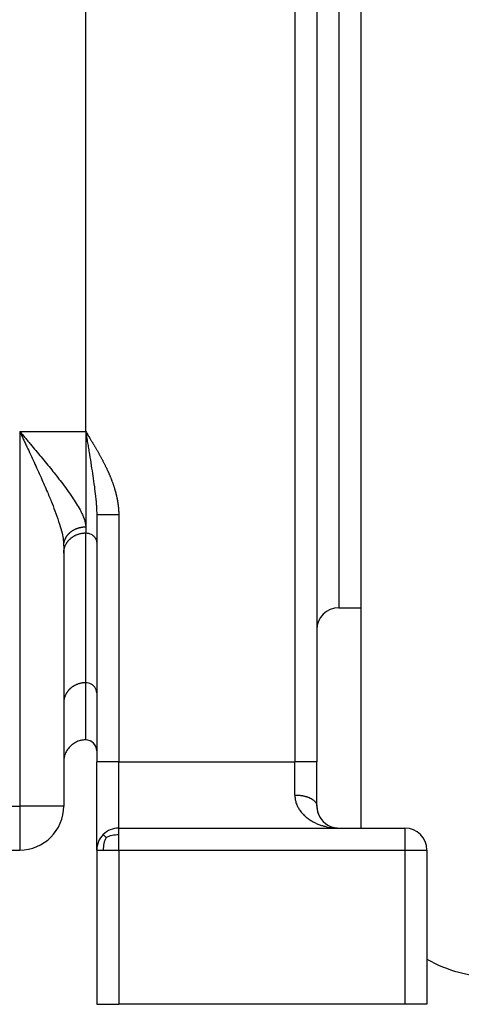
# Model space of a CAD drawing. Header units: inches. Extents: x -431 to 311, y -200 to 191.
# Tile 45 of 61: x 159 to 179, y -63 to -18. Entities that reach past the tile are written whole.
import ezdxf

# ---------------------------------------------------------------- set-up
doc = ezdxf.new("R2010")
doc.units = ezdxf.units.IN

# ---------------------------------------------------------------- blocks, each defined once
blk = doc.blocks.new('001_G23_G27_BF_B3_20W_30W_Motor_1_1__2', base_point=(70, -62.766))
at = {"color": 1, "linetype": 'Continuous'}
for p, q in [((171, 23.265), (171, -51.735)), ((173, 9.265), (173, -44.735)), ((161.5, -36.735), (161.5, 5.203)), ((158.5, -36.735), (161.5, -36.735)), ((158.5, -36.735), (158.5, -53.735)), ((161.5, -36.735), (161.5, -41.065)), ((161.5, -41.065), (161.5, -41.341)), ((161.5, -48.14), (161.5, -41.341)), ((161.5, -50.735), (161.5, -48.14)), ((163, -51.735), (171, -51.735)), ((121, -53.735), (158.5, -53.735)), ((160.5, -53.735), (158.5, -53.735)), ((158.5, -53.735), (158.5, -55.735)), ((176, -54.735), (176, -55.735)), ((163, -55.735), (173.866, -55.735)), ((163, -55.735), (163, -62.735)), ((173.866, -55.735), (176, -55.735)), ((176, -55.735), (176, -62.735))]:
    blk.add_line(p, q, dxfattribs=at)
at = {"color": 7, "linetype": 'Continuous'}
for p, q in [((172, 10.265), (172, -45.735)), ((174, 9.265), (174, -44.735)), ((162, -40.509), (162, -41.802)), ((160.5, -41.931), (160.5, -42.263)), ((162, -41.802), (162, -48.601)), ((160.5, -42.263), (160.5, -49.062)), ((173, -44.735), (174, -44.735)), ((174, -44.735), (174, -54.735)), ((172, -45.735), (172, -51.735)), ((162, -48.601), (162, -51.235)), ((160.5, -49.062), (160.5, -51.735)), ((162, -51.235), (162, -51.735)), ((160.5, -51.735), (160.5, -53.735)), ((162, -55.735), (162, -51.735)), ((172, -53.735), (172, -51.735)), ((163, -54.735), (172, -54.735)), ((172, -54.735), (172.134, -54.735)), ((172.134, -54.735), (173, -54.735)), ((173, -54.735), (176, -54.735)), ((121, -55.735), (158.5, -55.735)), ((162, -55.735), (162, -62.735)), ((177, -55.735), (177, -62.735)), ((162, -62.735), (163, -62.735)), ((176, -62.735), (163, -62.735)), ((177, -62.735), (176, -62.735))]:
    blk.add_line(p, q, dxfattribs=at)
for centre, radius, start, end in [((173, -45.735), 1, 90, 180), ((161.5, -51.235), 0.5, 0, 90), ((158.5, -53.735), 2, -90, 0), ((173, -53.735), 1, -180, -150.0471), ((173, -53.735), 1, -150.0471, -90), ((163, -55.735), 1, 90, 135), ((176, -55.735), 1, 0, 90), ((163, -55.735), 1, 135, 180), ((180, -55.485), 6, -120, -90)]:
    blk.add_arc(centre, radius, start, end, dxfattribs=at)
at = {"color": 1, "linetype": 'Continuous'}
for points, knots in [([(158.5, -36.735), (158.527, -36.792), (158.582, -36.908), (158.664, -37.082), (158.746, -37.257), (158.855, -37.489), (158.991, -37.779), (159.206, -38.243), (159.466, -38.813), (159.74, -39.437), (159.965, -39.981), (160.15, -40.463), (160.306, -40.914), (160.418, -41.318), (160.486, -41.65), (160.496, -41.843), (160.5, -41.931)], [0, 0, 0, 0, 0.190536, 0.385169, 0.576387, 0.769835, 1.155563, 1.535541, 2.306098, 3.034355, 3.580363, 4.072993, 4.580956, 5.012875, 5.330434, 5.593059, 5.593059, 5.593059, 5.593059]), ([(158.5, -36.735), (158.541, -36.782), (158.623, -36.879), (158.746, -37.024), (158.869, -37.17), (159.033, -37.363), (159.236, -37.604), (159.558, -37.991), (159.947, -38.464), (160.423, -39.067), (160.864, -39.666), (161.18, -40.163), (161.349, -40.499), (161.419, -40.67), (161.46, -40.799), (161.481, -40.888), (161.496, -40.974), (161.499, -41.033), (161.5, -41.065)], [0, 0, 0, 0, 0.188353, 0.38073, 0.569584, 0.760731, 1.141346, 1.515504, 2.270621, 2.978412, 3.819884, 4.503341, 4.740177, 4.949205, 5.055796, 5.144217, 5.22407, 5.319444, 5.319444, 5.319444, 5.319444]), ([(161.5, -36.735), (161.514, -36.818), (161.542, -36.99), (161.583, -37.245), (161.626, -37.505), (161.682, -37.853), (161.748, -38.269), (161.824, -38.763), (161.891, -39.221), (161.934, -39.563), (161.957, -39.778), (161.968, -39.892), (161.977, -40), (161.987, -40.138), (161.997, -40.304), (161.999, -40.441), (162, -40.509)], [0, 0, 0, 0, 0.25232, 0.5237, 0.776748, 1.041894, 1.580606, 2.042271, 2.538591, 2.970405, 3.075491, 3.189073, 3.31246, 3.401313, 3.604268, 3.810898, 3.810898, 3.810898, 3.810898]), ([(161.5, -36.735), (161.521, -36.769), (161.563, -36.838), (161.611, -36.916), (161.643, -36.968), (161.654, -36.987), (161.661, -36.998), (161.664, -37.003), (161.667, -37.007), (161.669, -37.012), (161.672, -37.016), (161.674, -37.02), (161.677, -37.024), (161.679, -37.027), (161.681, -37.03), (161.683, -37.033), (161.684, -37.036), (161.686, -37.038), (161.687, -37.04), (161.688, -37.042), (161.689, -37.044), (161.689, -37.045), (161.69, -37.045), (161.7, -37.063), (161.722, -37.098), (161.751, -37.147), (161.779, -37.193), (161.805, -37.236), (161.83, -37.278), (161.855, -37.32), (161.88, -37.362), (161.905, -37.404), (161.929, -37.446), (161.954, -37.487), (161.978, -37.529), (162.004, -37.573), (162.031, -37.621), (162.06, -37.673), (162.089, -37.724), (162.118, -37.775), (162.146, -37.827), (162.175, -37.878), (162.203, -37.93), (162.23, -37.981), (162.258, -38.033), (162.285, -38.085), (162.312, -38.137), (162.338, -38.188), (162.364, -38.241), (162.39, -38.293), (162.416, -38.345), (162.441, -38.397), (162.464, -38.446), (162.485, -38.492), (162.505, -38.534), (162.524, -38.577), (162.543, -38.619), (162.562, -38.662), (162.58, -38.705), (162.598, -38.748), (162.616, -38.792), (162.634, -38.835), (162.652, -38.879), (162.669, -38.923), (162.686, -38.967), (162.702, -39.012), (162.718, -39.056), (162.734, -39.101), (162.75, -39.145), (162.765, -39.19), (162.78, -39.235), (162.794, -39.281), (162.808, -39.326), (162.822, -39.372), (162.834, -39.411), (162.843, -39.445), (162.851, -39.472), (162.858, -39.5), (162.865, -39.526), (162.872, -39.552), (162.878, -39.578), (162.884, -39.604), (162.89, -39.629), (162.896, -39.653), (162.902, -39.681), (162.909, -39.711), (162.915, -39.736), (162.918, -39.753), (162.92, -39.762), (162.922, -39.771), (162.924, -39.78), (162.926, -39.79), (162.928, -39.801), (162.93, -39.814), (162.933, -39.829), (162.937, -39.847), (162.94, -39.865), (162.943, -39.882), (162.946, -39.899), (162.949, -39.916), (162.951, -39.932), (162.954, -39.949), (162.957, -39.968), (162.96, -39.988), (162.963, -40.007), (162.965, -40.026), (162.968, -40.045), (162.97, -40.064), (162.973, -40.082), (162.975, -40.099), (162.977, -40.117), (162.979, -40.134), (162.98, -40.15), (162.982, -40.166), (162.984, -40.182), (162.985, -40.198), (162.987, -40.213), (162.988, -40.234), (162.991, -40.263), (162.993, -40.298), (162.995, -40.333), (162.997, -40.368), (162.998, -40.404), (162.999, -40.439), (163, -40.474), (163, -40.498), (163, -40.509)], [0, 0, 0, 0, 0.121439, 0.242895, 0.273276, 0.303666, 0.309246, 0.314675, 0.319932, 0.324997, 0.329849, 0.33447, 0.338838, 0.342933, 0.346736, 0.350226, 0.353383, 0.356186, 0.358617, 0.360654, 0.362277, 0.363466, 0.364202, 0.364463, 0.425274, 0.486113, 0.536497, 0.586465, 0.636046, 0.685269, 0.734163, 0.782756, 0.831079, 0.87916, 0.927027, 0.974711, 1.033709, 1.092653, 1.151543, 1.210375, 1.269149, 1.327862, 1.386514, 1.445102, 1.503627, 1.562086, 1.620479, 1.678806, 1.737067, 1.79526, 1.853386, 1.911446, 1.969439, 2.015839, 2.062344, 2.108948, 2.155646, 2.202431, 2.249297, 2.29624, 2.343253, 2.390333, 2.437472, 2.484667, 2.531913, 2.579206, 2.62654, 2.673913, 2.72132, 2.768757, 2.816221, 2.863709, 2.911217, 2.958744, 3.006286, 3.035231, 3.063714, 3.091737, 3.119301, 3.146408, 3.173059, 3.199256, 3.225001, 3.250294, 3.275136, 3.309075, 3.343096, 3.351824, 3.360897, 3.370315, 3.380081, 3.390194, 3.400657, 3.41147, 3.430124, 3.448409, 3.466322, 3.483854, 3.501001, 3.517755, 3.534109, 3.550059, 3.570506, 3.590592, 3.610314, 3.629667, 3.648649, 3.667256, 3.685483, 3.703327, 3.720783, 3.737848, 3.754518, 3.770789, 3.786657, 3.802117, 3.817166, 3.831799, 3.867195, 3.902591, 3.937974, 3.973333, 4.008656, 4.043933, 4.079152, 4.114304, 4.114304, 4.114304, 4.114304]), ([(162, -40.509), (162.009, -40.509), (162.033, -40.509), (162.087, -40.509), (162.175, -40.509), (162.303, -40.509), (162.459, -40.509), (162.634, -40.509), (162.817, -40.509), (162.939, -40.509), (163, -40.509)], [0, 0, 0, 0, 0.028151, 0.070212, 0.163033, 0.292893, 0.452798, 0.631905, 0.818021, 1, 1, 1, 1]), ([(163, -40.509), (163, -41.445), (163, -43.316), (163, -46.122), (163, -48.928), (163, -50.799), (163, -51.735)], [0, 0, 0, 0, 2.806271, 5.612543, 8.418814, 11.225085, 11.225085, 11.225085, 11.225085]), ([(160.5, -41.931), (160.5, -41.918), (160.501, -41.892), (160.504, -41.853), (160.509, -41.813), (160.516, -41.773), (160.526, -41.732), (160.538, -41.692), (160.553, -41.652), (160.57, -41.612), (160.589, -41.572), (160.608, -41.539), (160.624, -41.513), (160.636, -41.494), (160.649, -41.475), (160.663, -41.457), (160.677, -41.438), (160.692, -41.42), (160.708, -41.402), (160.724, -41.385), (160.74, -41.368), (160.757, -41.351), (160.775, -41.334), (160.793, -41.318), (160.811, -41.303), (160.83, -41.287), (160.85, -41.273), (160.87, -41.258), (160.89, -41.244), (160.911, -41.231), (160.931, -41.218), (160.96, -41.202), (160.996, -41.182), (161.041, -41.161), (161.086, -41.142), (161.132, -41.125), (161.178, -41.11), (161.225, -41.098), (161.271, -41.087), (161.318, -41.079), (161.364, -41.072), (161.41, -41.068), (161.455, -41.065), (161.485, -41.065), (161.5, -41.065)], [0, 0, 0, 0, 0.038621, 0.077948, 0.117987, 0.158742, 0.200214, 0.242402, 0.285302, 0.328905, 0.373197, 0.418161, 0.440889, 0.463775, 0.486814, 0.510003, 0.533337, 0.556809, 0.580415, 0.604147, 0.628, 0.651966, 0.676038, 0.700207, 0.724467, 0.748806, 0.773218, 0.797693, 0.822221, 0.846792, 0.871396, 0.896024, 0.945304, 0.99455, 1.043678, 1.092602, 1.14124, 1.18951, 1.237334, 1.284638, 1.331352, 1.377414, 1.422766, 1.467354, 1.467354, 1.467354, 1.467354]), ([(160.5, -42.263), (160.5, -42.249), (160.501, -42.221), (160.504, -42.18), (160.509, -42.137), (160.516, -42.095), (160.526, -42.052), (160.538, -42.009), (160.553, -41.966), (160.57, -41.923), (160.589, -41.881), (160.608, -41.846), (160.624, -41.819), (160.636, -41.799), (160.649, -41.778), (160.663, -41.759), (160.677, -41.739), (160.692, -41.72), (160.708, -41.701), (160.724, -41.682), (160.74, -41.664), (160.757, -41.646), (160.775, -41.628), (160.793, -41.611), (160.811, -41.595), (160.83, -41.578), (160.85, -41.563), (160.87, -41.547), (160.89, -41.533), (160.91, -41.518), (160.931, -41.505), (160.953, -41.492), (160.974, -41.479), (160.996, -41.467), (161.018, -41.455), (161.048, -41.441), (161.086, -41.424), (161.132, -41.406), (161.178, -41.39), (161.225, -41.377), (161.271, -41.365), (161.318, -41.356), (161.364, -41.35), (161.41, -41.345), (161.455, -41.342), (161.485, -41.342), (161.5, -41.341)], [0, 0, 0, 0, 0.041088, 0.082914, 0.12547, 0.168746, 0.212726, 0.257394, 0.302728, 0.348703, 0.395291, 0.442457, 0.466247, 0.490167, 0.514212, 0.538374, 0.562649, 0.58703, 0.611509, 0.636081, 0.660737, 0.68547, 0.710272, 0.735135, 0.760051, 0.785011, 0.810006, 0.835028, 0.860067, 0.885114, 0.91016, 0.935195, 0.960211, 0.985197, 1.010144, 1.035043, 1.084656, 1.133964, 1.182896, 1.231383, 1.279359, 1.326762, 1.373536, 1.419627, 1.464988, 1.509578, 1.509578, 1.509578, 1.509578]), ([(161.5, -41.341), (161.544, -41.344), (161.63, -41.35), (161.752, -41.398), (161.857, -41.472), (161.937, -41.568), (161.99, -41.681), (161.997, -41.762), (162, -41.802)], [0, 0, 0, 0, 0.1303581, 0.2594325, 0.3862527, 0.5104191, 0.6322404, 0.7526871, 0.7526871, 0.7526871, 0.7526871]), ([(161.5, -48.14), (161.485, -48.14), (161.455, -48.141), (161.41, -48.144), (161.364, -48.148), (161.318, -48.155), (161.271, -48.164), (161.225, -48.175), (161.178, -48.189), (161.132, -48.205), (161.086, -48.222), (161.048, -48.239), (161.018, -48.254), (160.996, -48.266), (160.974, -48.278), (160.953, -48.29), (160.931, -48.303), (160.91, -48.317), (160.89, -48.331), (160.87, -48.346), (160.85, -48.361), (160.83, -48.377), (160.811, -48.393), (160.793, -48.41), (160.775, -48.427), (160.757, -48.444), (160.74, -48.462), (160.724, -48.481), (160.708, -48.499), (160.692, -48.518), (160.677, -48.538), (160.663, -48.557), (160.649, -48.577), (160.636, -48.597), (160.624, -48.618), (160.608, -48.645), (160.589, -48.68), (160.57, -48.722), (160.553, -48.765), (160.538, -48.808), (160.526, -48.851), (160.516, -48.894), (160.509, -48.936), (160.504, -48.978), (160.501, -49.02), (160.5, -49.048), (160.5, -49.062)], [0, 0, 0, 0, 0.04459, 0.089951, 0.136042, 0.182816, 0.230219, 0.278195, 0.326682, 0.375614, 0.424922, 0.474535, 0.499434, 0.524381, 0.549367, 0.574383, 0.599418, 0.624464, 0.649511, 0.67455, 0.699572, 0.724567, 0.749527, 0.774443, 0.799306, 0.824108, 0.848841, 0.873497, 0.898069, 0.922548, 0.946929, 0.971204, 0.995366, 1.019411, 1.043331, 1.067121, 1.114287, 1.160875, 1.20685, 1.252184, 1.296852, 1.340832, 1.384108, 1.426664, 1.46849, 1.509578, 1.509578, 1.509578, 1.509578]), ([(162, -48.601), (161.997, -48.561), (161.99, -48.48), (161.937, -48.367), (161.857, -48.27), (161.752, -48.197), (161.63, -48.149), (161.544, -48.143), (161.5, -48.14)], [0, 0, 0, 0, 0.1204467, 0.2422681, 0.3664344, 0.4932546, 0.622329, 0.7526871, 0.7526871, 0.7526871, 0.7526871]), ([(163, -51.735), (162.949, -51.735), (162.849, -51.735), (162.676, -51.735), (162.491, -51.735), (162.306, -51.735), (162.161, -51.735), (162.071, -51.735), (162.023, -51.735), (162.008, -51.735), (162, -51.735)], [0, 0, 0, 0, 0.151842, 0.300163, 0.51853, 0.707107, 0.855059, 0.953888, 0.976944, 1, 1, 1, 1]), ([(163, -54.735), (163, -54.713), (163, -54.669), (163, -54.527), (163, -54.256), (163, -53.814), (163, -53.249), (163, -52.689), (163, -52.174), (163, -51.882), (163, -51.735)], [0, 0, 0, 0, 0.065306, 0.130612, 0.427887, 0.878147, 1.455147, 2.124187, 2.557245, 3, 3, 3, 3]), ([(171, -53.235), (171, -53.117), (171, -52.876), (171, -52.507), (171, -52.124), (171, -51.865), (171, -51.735)], [0, 0, 0, 0, 0.351945, 0.723532, 1.108416, 1.5, 1.5, 1.5, 1.5]), ([(172, -51.735), (171.992, -51.735), (171.977, -51.735), (171.929, -51.735), (171.839, -51.735), (171.694, -51.735), (171.509, -51.735), (171.324, -51.735), (171.151, -51.735), (171.051, -51.735), (171, -51.735)], [0, 0, 0, 0, 0.023056, 0.046112, 0.144941, 0.292893, 0.48147, 0.699837, 0.848158, 1, 1, 1, 1]), ([(171, -53.235), (171.015, -53.235), (171.045, -53.235), (171.09, -53.236), (171.136, -53.239), (171.182, -53.243), (171.229, -53.248), (171.275, -53.254), (171.322, -53.261), (171.368, -53.269), (171.414, -53.279), (171.459, -53.29), (171.504, -53.302), (171.547, -53.316), (171.589, -53.33), (171.63, -53.346), (171.669, -53.363), (171.707, -53.381), (171.742, -53.399), (171.776, -53.419), (171.808, -53.439), (171.837, -53.46), (171.864, -53.482), (171.888, -53.504), (171.91, -53.527), (171.93, -53.55), (171.947, -53.573), (171.962, -53.596), (171.974, -53.62), (171.984, -53.643), (171.991, -53.666), (171.996, -53.689), (171.999, -53.712), (172, -53.727), (172, -53.735)], [0, 0, 0, 0, 0.044583, 0.089883, 0.135798, 0.182215, 0.229012, 0.276059, 0.323216, 0.370338, 0.417276, 0.463879, 0.509993, 0.555469, 0.600161, 0.64393, 0.686648, 0.728198, 0.768477, 0.8074, 0.844901, 0.880932, 0.915468, 0.948508, 0.980072, 1.010202, 1.038964, 1.066442, 1.09274, 1.117976, 1.142279, 1.165783, 1.188624, 1.210937, 1.210937, 1.210937, 1.210937]), ([(171, -53.235), (171, -53.242), (171, -53.257), (171.002, -53.33), (171.017, -53.45), (171.048, -53.568), (171.072, -53.634), (171.079, -53.652), (171.086, -53.67), (171.097, -53.695), (171.11, -53.725), (171.131, -53.77), (171.161, -53.826), (171.204, -53.896), (171.257, -53.972), (171.32, -54.051), (171.388, -54.124), (171.455, -54.188), (171.525, -54.248), (171.6, -54.307), (171.679, -54.362), (171.777, -54.423), (171.899, -54.489), (172.052, -54.558), (172.207, -54.614), (172.414, -54.673), (172.677, -54.723), (172.892, -54.731), (173, -54.735)], [0, 0, 0, 0, 0.02304, 0.045744, 0.216873, 0.386414, 0.409023, 0.426723, 0.446685, 0.466543, 0.508509, 0.545041, 0.615484, 0.6981, 0.790048, 0.895573, 0.999622, 1.087772, 1.174211, 1.276189, 1.375314, 1.461856, 1.623444, 1.791119, 1.963868, 2.116553, 2.437465, 2.761911, 2.761911, 2.761911, 2.761911]), ([(163, -55.027), (163, -54.986), (163, -54.914), (163, -54.829), (163, -54.773), (163, -54.747), (163, -54.735)], [0, 0, 0, 0, 0.1243628, 0.2167728, 0.254833, 0.2928932, 0.2928932, 0.2928932, 0.2928932]), ([(162.425, -55.16), (162.406, -55.141), (162.373, -55.108), (162.334, -55.069), (162.309, -55.044), (162.298, -55.033), (162.293, -55.027)], [0, 0, 0, 0, 0.0803779, 0.1415704, 0.1644925, 0.1874146, 0.1874146, 0.1874146, 0.1874146]), ([(162.425, -55.16), (162.386, -55.25), (162.305, -55.433), (162.297, -55.632), (162.293, -55.735)], [0, 0, 0, 0, 0.2911607, 0.5943903, 0.5943903, 0.5943903, 0.5943903]), ([(162.425, -55.16), (162.515, -55.12), (162.698, -55.039), (162.898, -55.031), (163, -55.027)], [0, 0, 0, 0, 0.2911607, 0.5943903, 0.5943903, 0.5943903, 0.5943903]), ([(163, -55.735), (163, -55.669), (163, -55.542), (163, -55.357), (163, -55.186), (163, -55.078), (163, -55.027)], [0, 0, 0, 0, 0.1950903, 0.3826835, 0.5555702, 0.7071068, 0.7071068, 0.7071068, 0.7071068]), ([(162, -55.735), (162.013, -55.735), (162.038, -55.735), (162.099, -55.735), (162.184, -55.735), (162.256, -55.735), (162.293, -55.735)], [0, 0, 0, 0, 0.0380602, 0.0761205, 0.1816648, 0.2928932, 0.2928932, 0.2928932, 0.2928932]), ([(162.293, -55.735), (162.349, -55.735), (162.457, -55.735), (162.622, -55.735), (162.768, -55.735), (162.895, -55.735), (162.966, -55.735), (163, -55.735)], [0, 0, 0, 0, 0.1670716, 0.3244233, 0.495958, 0.6040525, 0.7071068, 0.7071068, 0.7071068, 0.7071068]), ([(176.866, -55.735), (176.876, -55.735), (176.896, -55.735), (176.923, -55.735), (176.946, -55.735), (176.96, -55.735), (176.966, -55.735)], [0, 0, 0, 0, 0.03084734, 0.05785413, 0.08090473, 0.09990042, 0.09990042, 0.09990042, 0.09990042]), ([(176.966, -55.735), (176.971, -55.735), (176.979, -55.735), (176.989, -55.735), (176.996, -55.735), (176.999, -55.735), (177, -55.735)], [0, 0, 0, 0, 0.01485945, 0.02551904, 0.0297966, 0.03407417, 0.03407417, 0.03407417, 0.03407417])]:
    blk.add_open_spline(points, degree=3, knots=knots, dxfattribs=at)
at = {"color": 7, "linetype": 'Continuous'}
for points, knots in [([(161.5, -50.735), (161.475, -50.735), (161.426, -50.736), (161.353, -50.744), (161.28, -50.758), (161.193, -50.781), (161.092, -50.819), (160.987, -50.873), (160.886, -50.942), (160.763, -51.049), (160.634, -51.214), (160.557, -51.387), (160.524, -51.513), (160.51, -51.586), (160.502, -51.66), (160.501, -51.71), (160.5, -51.735)], [0, 0, 0, 0, 0.074261, 0.148523, 0.217875, 0.296807, 0.418882, 0.540956, 0.649876, 0.785032, 1.028688, 1.272351, 1.34648, 1.420609, 1.494879, 1.56915, 1.56915, 1.56915, 1.56915]), ([(172, -53.735), (172, -53.735), (172, -53.736), (172, -53.742), (172, -53.755), (172.001, -53.773), (172.002, -53.791), (172.003, -53.812), (172.005, -53.835), (172.008, -53.861), (172.012, -53.888), (172.017, -53.916), (172.023, -53.941), (172.029, -53.971), (172.038, -54.004), (172.048, -54.039), (172.058, -54.069), (172.067, -54.093), (172.076, -54.115), (172.084, -54.135), (172.093, -54.155), (172.102, -54.174), (172.111, -54.192), (172.118, -54.206), (172.125, -54.219), (172.131, -54.229), (172.134, -54.234)], [0, 0, 0, 0, 0.0012317, 0.0024843, 0.0195286, 0.0381328, 0.0565753, 0.0763212, 0.100158, 0.1263825, 0.1549412, 0.1825149, 0.2088314, 0.2337689, 0.2735176, 0.3127056, 0.3414072, 0.3677471, 0.3915894, 0.4127909, 0.4312015, 0.4560676, 0.4778993, 0.489919, 0.504848, 0.5224775, 0.5224775, 0.5224775, 0.5224775])]:
    blk.add_open_spline(points, degree=3, knots=knots, dxfattribs=at)
at = {"color": 1, "linetype": 'Continuous'}
blk.add_open_spline([(176, -55.735), (176.144, -55.735), (176.433, -55.735), (176.722, -55.735), (176.866, -55.735)], degree=3, dxfattribs=at)
blk = doc.blocks.new('Rcksicht1', base_point=(190.5, 0))
blk.add_blockref('001_G23_G27_BF_B3_20W_30W_Motor_1_1__2', (70, -62.766))

msp = doc.modelspace()

# ---------------------------------------------------------------- block references
msp.add_blockref('Rcksicht1', (190.5, 0))

doc.saveas('drawing.dxf')
